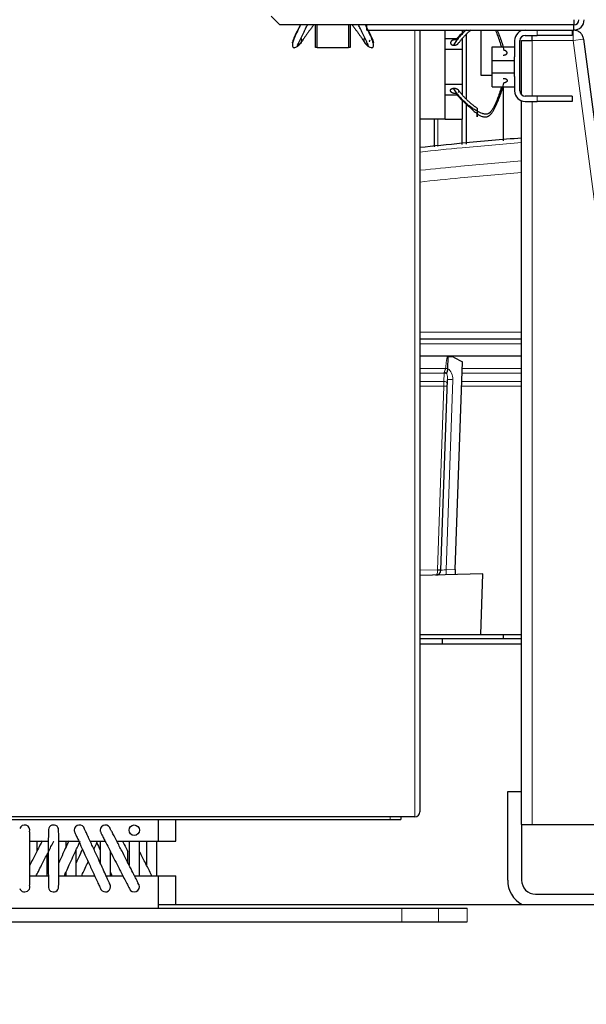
# Model space of a CAD drawing. Header units: inches. Extents: x 0 to 17820, y -10 to 12600.
# Tile 248 of 256: x 7846 to 8172, y 5329 to 5896. Entities that reach past the tile are written whole.
import ezdxf

# ---------------------------------------------------------------- set-up
doc = ezdxf.new("R2010")
doc.units = ezdxf.units.IN
doc.layers.add('1', color=7, linetype='Continuous', true_color=0xffffff)
doc.layers.add('254', color=7, linetype='Continuous', true_color=0xffffff)
doc.styles.add('latin_extended', font='simplex.shx')
doc.dimstyles.get("Standard").update_dxf_attribs({"dimtxt": 0.18, "dimasz": 0.18, "dimexe": 0.18, "dimexo": 0.0625, "dimgap": 0.09, "dimtad": 0, "dimtih": 1, "dimtoh": 1, "dimdec": 4, "dimzin": 0, "dimdsep": 46, "dimtxsty": 'Standard', "dimcen": 0.09, "dimadec": 0, "dimazin": 0, "dimtfac": 1, "dimtdec": 4, "dimtofl": 0, "dimtmove": 0, "dimatfit": 3, "dimfxl": 1, "dimtolj": 1, "dimtzin": 0, "dimarcsym": 0})

# ---------------------------------------------------------------- blocks, each defined once
blk = doc.blocks.new('_U12')
at = {"layer": '254', "color": 3, "linetype": 'Continuous', "lineweight": 13, "transparency": 16777216}
for p, q in [((7856.34, 6237.23), (6963.67, 6237.23)), ((6993.67, 6132.23), (6993.67, 3919.73)), ((8308.34, 3814.73), (6963.67, 3814.73))]:
    blk.add_line(p, q, dxfattribs=at)
at = {"layer": '254', "color": 3, "transparency": 16777216}
for points in [[(7011.17, 6132.23), (6976.17, 6132.23), (6993.67, 6237.23)], [(6976.17, 3919.73), (7011.17, 3919.73), (6993.67, 3814.73)]]:
    blk.add_solid(points, dxfattribs=at)
at = {"layer": 'Defpoints', "color": 0, "transparency": 16777216}
for p in [(7886.34, 6237.23), (6993.67, 3814.73), (8338.34, 3814.73)]:
    blk.add_point(p, dxfattribs=at)
at = {"layer": '254', "color": 2, "lineweight": 13, "transparency": 16777216, "insert": (6836.17, 4840.98), "char_height": 105, "attachment_point": 1, "rotation": 90, "style": 'latin_extended'}
blk.add_mtext('\\A1;2422', dxfattribs=at)

msp = doc.modelspace()

# ---------------------------------------------------------------- linework, layer by layer
at = {"layer": '1', "color": 2, "linetype": 'Continuous', "lineweight": 25}
for p, q in [((7995.837, 5892.735), (7990.837, 5897.735)), ((8164.837, 5892.735), (7995.837, 5892.735)), ((8016.337, 5879.733), (8016.337, 5892.735)), ((8017.378, 5879.533), (8017.378, 5892.735)), ((8035.378, 5892.735), (8035.378, 5879.533)), ((8036.337, 5892.734), (8036.337, 5879.733)), ((8045.837, 5889.733), (8045.837, 5892.735)), ((8164.837, 5895.733), (8164.837, 5892.735)), ((8164.837, 5889.733), (8164.837, 5892.733)), ((8045.837, 5889.733), (8164.837, 5889.733)), ((8076.337, 5889.725), (8076.337, 5440.033)), ((8090.837, 5883.76), (8090.837, 5889.733)), ((8090.837, 5884.933), (8098.753, 5884.933)), ((8100.837, 5887.52), (8100.837, 5889.733)), ((8100.837, 5878.733), (8100.837, 5884.933)), ((8103.059, 5887.375), (8103.059, 5850.029)), ((8111.487, 5889.733), (8111.487, 5863.732)), ((8136.837, 5886.733), (8143.837, 5886.733)), ((8140.837, 5883.733), (8140.837, 5886.733)), ((8163.837, 5886.733), (8143.837, 5886.733)), ((8163.837, 5889.733), (8163.837, 5886.733)), ((8017.378, 5879.733), (8016.337, 5879.733)), ((8035.378, 5879.533), (8017.378, 5879.533)), ((8036.337, 5879.733), (8035.378, 5879.733)), ((8090.837, 5878.733), (8090.837, 5883.76)), ((8117.837, 5872.203), (8117.837, 5880.203)), ((8117.837, 5880.203), (8130.837, 5880.203)), ((8130.837, 5883.733), (8130.837, 5874.289)), ((8133.837, 5854.733), (8133.837, 5883.733)), ((8134.837, 5883.733), (8140.837, 5883.733)), ((8134.837, 5852.494), (8134.837, 5883.733)), ((8170.523, 5884.514), (8229.837, 5432.733)), ((8090.837, 5858.733), (8090.837, 5878.733)), ((8090.837, 5878.733), (8100.837, 5878.733)), ((8100.837, 5858.733), (8100.837, 5878.733)), ((8130.837, 5872.203), (8130.837, 5874.289)), ((8117.837, 5865.203), (8117.837, 5872.203)), ((8117.837, 5872.203), (8130.837, 5872.203)), ((8130.837, 5865.203), (8130.837, 5872.203)), ((8111.487, 5863.732), (8117.835, 5863.732)), ((8117.837, 5857.203), (8117.837, 5865.203)), ((8117.837, 5865.203), (8130.837, 5865.203)), ((8130.837, 5863.118), (8130.837, 5865.203)), ((8130.837, 5863.118), (8130.837, 5854.733)), ((8090.837, 5853.705), (8090.837, 5858.733)), ((8090.837, 5858.733), (8100.837, 5858.733)), ((8100.837, 5852.533), (8100.837, 5858.733)), ((8117.837, 5857.203), (8130.837, 5857.203)), ((8124.187, 5857.203), (8124.187, 5825.986)), ((8090.837, 5838.733), (8090.837, 5853.705)), ((8090.837, 5852.533), (8098.706, 5852.533)), ((8143.837, 5851.733), (8136.837, 5851.733)), ((8163.837, 5851.733), (8143.837, 5851.733)), ((8163.837, 5851.733), (8163.837, 5848.733)), ((8100.837, 5838.533), (8100.837, 5849.886)), ((8103.059, 5847.155), (8103.059, 5824.164)), ((8134.837, 5432.733), (8134.837, 5849.069)), ((8136.837, 5848.733), (8143.837, 5848.733)), ((8163.837, 5848.733), (8143.837, 5848.733)), ((8076.337, 5838.733), (8090.837, 5838.733)), ((8084.556, 5838.73), (8084.556, 5822.565)), ((8090.837, 5838.533), (8090.837, 5838.733)), ((8090.837, 5838.533), (8100.837, 5838.533)), ((8100.488, 5838.531), (8100.488, 5823.94)), ((8076.34, 5712.128), (8134.839, 5712.128)), ((8134.838, 5702.128), (8076.343, 5702.128)), ((8092.482, 5694.967), (8092.717, 5701.697)), ((8095.752, 5701.591), (8092.717, 5701.697)), ((8095.752, 5701.591), (8100.848, 5698.91)), ((8096.675, 5579.41), (8100.848, 5698.91)), ((8092.48, 5694.917), (8092.482, 5694.967)), ((8088.436, 5579.111), (8092.262, 5688.653)), ((8096.675, 5579.41), (8096.573, 5576.507)), ((8112.588, 5576.926), (8076.337, 5575.977)), ((8111.373, 5542.128), (8112.588, 5576.926)), ((8076.336, 5542.128), (8111.373, 5542.128)), ((8076.337, 5539.733), (8089.338, 5539.733)), ((8089.338, 5539.733), (8134.84, 5539.733)), ((8089.338, 5536.732), (8089.338, 5539.733)), ((8111.375, 5542.128), (8134.838, 5542.128)), ((8124.187, 5542.128), (8124.187, 5539.733)), ((8076.337, 5536.733), (8134.837, 5536.733)), ((8126.837, 5400.733), (8126.837, 5451.733)), ((8126.837, 5451.733), (8134.837, 5451.733)), ((8073.537, 5437.233), (7699.137, 5437.233)), ((7835.137, 5435.733), (7926.137, 5435.733)), ((7926.133, 5435.733), (8059.337, 5435.733)), ((7926.137, 5423.233), (7926.137, 5435.733)), ((7936.137, 5423.233), (7936.137, 5435.733)), ((8059.337, 5435.733), (8065.337, 5435.733)), ((8065.337, 5437.233), (8065.337, 5435.733)), ((8134.837, 5432.733), (8134.837, 5400.733)), ((8134.837, 5432.733), (8140.837, 5432.733)), ((8140.837, 5432.733), (8223.786, 5432.733)), ((7852.119, 5423.233), (7862.742, 5423.233)), ((7868.722, 5423.233), (7880.209, 5423.233)), ((7886.793, 5423.233), (7895.369, 5423.233)), ((7902.084, 5423.233), (7926.137, 5423.233)), ((7926.137, 5423.233), (7936.137, 5423.233)), ((7852.134, 5403.233), (7862.756, 5403.233)), ((7868.735, 5403.233), (7889.379, 5403.233)), ((7895.965, 5403.233), (7905.588, 5403.233)), ((7912.304, 5403.233), (7926.137, 5403.233)), ((7926.137, 5403.233), (7936.137, 5403.233)), ((7926.137, 5384.733), (7926.137, 5403.233)), ((7936.137, 5386.733), (7936.137, 5403.233)), ((8142.837, 5392.733), (8210.837, 5392.733)), ((7926.129, 5386.733), (8204.337, 5386.733)), ((7704.337, 5384.733), (8065.911, 5384.733)), ((8065.911, 5384.733), (8087.124, 5384.733)), ((8087.124, 5384.733), (8103.551, 5384.733)), ((7704.337, 5376.733), (8065.911, 5376.733)), ((8065.911, 5376.733), (8087.124, 5376.733)), ((8087.124, 5376.733), (8103.551, 5376.733))]:
    msp.add_line(p, q, dxfattribs=at)
at = {"layer": '1', "color": 110, "linetype": 'Continuous', "lineweight": 13}
for p, q in [((8073.537, 5437.233), (8073.537, 5889.727)), ((8143.837, 5886.733), (8143.837, 5889.733)), ((8164.574, 5883.733), (8164.574, 5889.733)), ((8140.837, 5883.733), (8140.837, 5851.726)), ((8164.574, 5883.733), (8140.837, 5883.733)), ((8170.523, 5884.514), (8164.574, 5883.733)), ((8223.786, 5432.733), (8164.574, 5883.733)), ((8143.837, 5848.733), (8143.837, 5851.733)), ((8140.837, 5848.731), (8140.837, 5432.733)), ((8086.699, 5838.73), (8086.699, 5822.751)), ((8076.342, 5715.918), (8134.841, 5715.918)), ((8134.84, 5709.285), (8076.341, 5709.285)), ((8076.337, 5695.133), (8091.11, 5695.133)), ((8090.389, 5692.396), (8076.337, 5692.396)), ((8090.223, 5687.646), (8090.389, 5692.396)), ((8134.84, 5692.396), (8100.62, 5692.396)), ((8100.716, 5695.133), (8134.84, 5695.133)), ((8076.337, 5687.646), (8090.223, 5687.646)), ((8095.263, 5688.649), (8091.444, 5579.273)), ((8100.454, 5687.646), (8134.841, 5687.646)), ((8090.197, 5684.911), (8076.337, 5684.911)), ((8086.511, 5579.348), (8090.197, 5684.911)), ((8134.842, 5684.911), (8100.359, 5684.911)), ((8076.337, 5579.082), (8086.511, 5579.348)), ((8091.444, 5579.273), (8096.675, 5579.41)), ((8059.337, 5437.233), (8059.337, 5435.733)), ((8065.911, 5376.733), (8065.911, 5384.733)), ((8087.124, 5376.733), (8087.124, 5384.733)), ((8103.551, 5376.733), (8103.551, 5384.733))]:
    msp.add_line(p, q, dxfattribs=at)
at = {"layer": '1', "color": 2, "linetype": 'Continuous', "lineweight": 25}
msp.add_circle((7912.137, 5429.483), 3, dxfattribs=at)
for centre, radius, start, end in [((8164.837, 5895.733), 6, 270, 0), ((8164.837, 5895.733), 3, 270, 0), ((8136.837, 5883.733), 6, 90, 180), ((8136.837, 5883.733), 3, 90, 180), ((8136.837, 5854.733), 6, 180, 270), ((8136.837, 5854.733), 3, 180, 270), ((8085.438, 5579.216), 3, 271.5, 358), ((8073.537, 5440.033), 2.8, 270, 0), ((7849.137, 5429.483), 3, 341.74125, 161.71875), ((7865.737, 5429.483), 3, 17.63437, 201.1275), ((7880.637, 5429.483), 3, 13.39875, 180), ((7895.537, 5429.483), 3, 9.11812, 180), ((7880.637, 5429.483), 3, 180, 193.38188), ((7895.537, 5429.483), 3, 180, 189.11813), ((7849.137, 5396.983), 3, 198.28125, 18.765), ((7865.737, 5396.983), 3, 158.8725, 342.36563), ((7895.537, 5396.983), 3, 0, 35.89875), ((7912.137, 5396.983), 3, 225.02813, 45.0225), ((8142.837, 5400.733), 16, 180, 241.04109), ((8142.837, 5400.733), 8, 180, 270), ((7895.537, 5396.983), 3, 215.865, 0)]:
    msp.add_arc(centre, radius, start, end, dxfattribs=at)
at = {"layer": '1', "color": 110, "linetype": 'Continuous', "lineweight": 13}
for centre, major_axis, ratio, start_param, end_param in [((8090.492, 5695.273), (0.21, 4), 0.017402, 3.9104493, 4.0569496), ((8090.341, 5690.957), (1.999, -0.07), 0.719748, 0.7957294, 1.5716725), ((8090.364, 5691.612), (1.999, -0.07), 0.6108356, 0.7931781, 1.5644616), ((8091.04, 5695.064), (-1.989, 0.207), 0.0383473, 3.905781, 4.6813136), ((8090.266, 5688.824), (0.235, 6.724), 0.7431451, 4.712389, 5.8716685), ((8090.125, 5684.769), (0.07, 4), 0.0174444, 4.7482984, 5.5155451), ((8090.175, 5686.207), (1.999, -0.07), 0.719748, 0, 1.5716725), ((8090.263, 5688.723), (0.159, 4.566), 0.4377405, 4.712389, 5.5081184), ((8095.26, 5688.548), (2.998, -0.105), 0.0336829, 1.5707963, 3.1415927), ((8090.127, 5684.84), (1.999, -0.07), 0.0368135, 0, 1.5371762), ((8085.438, 5579.216), (-0.079, 2.999), 0.3572125, 3.1415927, 4.6513025), ((8086.44, 5579.242), (-0.017, 3.001), 0.0238693, 4.6517894, 4.7475548), ((8086.441, 5579.277), (1.999, -0.07), 0.0368135, 0, 1.5371762), ((8086.438, 5579.181), (-1.999, 0.07), 0.0587977, 1.6102188, 3.1415927), ((8091.447, 5579.374), (3.011, 0.262), 0.0331858, 3.1375287, 4.708325), ((8091.447, 5579.374), (-0.079, 2.999), 0.0020575, 1.6044228, 3.1415927)]:
    msp.add_ellipse(centre, major_axis=major_axis, ratio=ratio, start_param=start_param, end_param=end_param, dxfattribs=at)
at = {"layer": '1', "color": 2, "linetype": 'Continuous', "lineweight": 25}
for points, degree, knots in [([(8007.53, 5892.647), (8007.266, 5892.116), (8006.724, 5891.027), (8005.911, 5889.389), (8005.098, 5887.733), (8004.318, 5886.099), (8003.744, 5884.767), (8003.446, 5883.885), (8003.313, 5883.409), (8003.231, 5883.078), (8003.163, 5882.792), (8003.083, 5882.514), (8003.016, 5882.34), (8003.005, 5882.413), (8003.104, 5882.617), (8003.256, 5882.838), (8003.36, 5882.979)], 3, [0, 0, 0, 0, 0.1108584, 0.2274901, 0.3441218, 0.4607534, 0.5773851, 0.635701, 0.6648589, 0.6940168, 0.7231747, 0.7523326, 0.8106485, 0.8689643, 0.9272801, 1, 1, 1, 1]), ([(8007.685, 5892.725), (8007.56, 5892.468), (8006.21, 5889.706), (8004.439, 5886.15), (8003.242, 5882.626), (8003.078, 5881.27), (8003.094, 5880.397), (8003.377, 5879.849), (8003.88, 5879.628), (8004.641, 5879.62), (8005.948, 5880.225), (8006.912, 5881.123), (8007.432, 5881.754)], 3, [0, 0, 0, 0, 0.037703, 0.4052812, 0.5250321, 0.57704, 0.6367839, 0.7051963, 0.7442719, 0.7872291, 0.8856479, 1, 1, 1, 1]), ([(8008.062, 5882.593), (8007.832, 5882.239), (8007.361, 5881.582), (8006.779, 5881.002), (8006.356, 5880.769), (8006.076, 5880.732), (8006.004, 5880.916), (8006.056, 5881.171), (8006.162, 5881.41), (8006.304, 5881.682), (8006.519, 5882.08), (8006.916, 5882.847), (8007.517, 5884.082), (8008.262, 5885.641), (8009.03, 5887.232), (8009.81, 5888.838), (8010.695, 5890.65), (8011.331, 5891.93), (8011.703, 5892.669)], 3, [0, 0, 0, 0, 0.088065, 0.17613, 0.2201625, 0.264195, 0.3082275, 0.3302437, 0.35226, 0.3742762, 0.3962925, 0.440325, 0.52839, 0.6164549, 0.7045199, 0.7925849, 0.8806499, 1, 1, 1, 1]), ([(8015.385, 5892.706), (8014.997, 5892.223), (8014.222, 5891.245), (8013.108, 5889.797), (8012.037, 5888.354), (8011.015, 5886.906), (8010.022, 5885.445), (8009.044, 5883.981), (8008.395, 5883.036), (8008.062, 5882.593)], 3, [0, 0, 0, 0, 0.1383334, 0.2819445, 0.4255556, 0.5691667, 0.7127778, 0.8563889, 1, 1, 1, 1]), ([(8037.371, 5892.706), (8037.759, 5892.223), (8038.533, 5891.245), (8039.647, 5889.797), (8040.718, 5888.354), (8041.741, 5886.906), (8042.733, 5885.445), (8043.712, 5883.981), (8044.361, 5883.036), (8044.694, 5882.593)], 3, [0, 0, 0, 0, 0.1383334, 0.2819445, 0.4255556, 0.5691667, 0.7127778, 0.8563889, 1, 1, 1, 1]), ([(8046.64, 5881.303), (8046.624, 5881.339), (8046.568, 5881.46), (8046.451, 5881.682), (8046.237, 5882.08), (8045.84, 5882.847), (8045.238, 5884.082), (8044.493, 5885.641), (8043.725, 5887.232), (8042.945, 5888.838), (8042.061, 5890.65), (8041.424, 5891.93), (8041.052, 5892.669)], 3, [0, 0, 0, 0, 0.0151967, 0.0486695, 0.0821423, 0.1490879, 0.2829791, 0.4168703, 0.5507615, 0.6846527, 0.8185439, 1, 1, 1, 1]), ([(8045.323, 5881.754), (8045.843, 5881.123), (8046.808, 5880.225), (8048.114, 5879.62), (8048.875, 5879.628), (8049.379, 5879.849), (8049.661, 5880.397), (8049.677, 5881.27), (8049.514, 5882.626), (8048.317, 5886.15), (8046.545, 5889.706), (8045.196, 5892.467), (8045.07, 5892.724)], 3, [0, 0, 0, 0, 0.1143574, 0.2127808, 0.2557401, 0.2948174, 0.363233, 0.4229797, 0.4749901, 0.5947465, 0.9623419, 1, 1, 1, 1]), ([(8008.062, 5882.593), (8008.11, 5882.683), (8008.222, 5882.911), (8008.352, 5883.255), (8008.433, 5883.616), (8008.454, 5883.985), (8008.427, 5884.289), (8008.375, 5884.582), (8008.322, 5884.762), (8008.247, 5884.933), (8008.147, 5885.091), (8008.056, 5885.204)], 5, [0, 0, 0, 0, 0, 0, 0.1848578, 0.4599452, 0.6635975, 0.6635975, 0.6635975, 0.7361114, 1, 1, 1, 1, 1, 1]), ([(8044.694, 5882.593), (8044.645, 5882.683), (8044.565, 5882.848), (8044.495, 5883.018), (8044.438, 5883.192), (8044.377, 5883.439), (8044.33, 5883.699), (8044.311, 5883.882), (8044.309, 5884.066), (8044.328, 5884.289), (8044.38, 5884.58), (8044.432, 5884.757), (8044.506, 5884.926), (8044.605, 5885.086), (8044.696, 5885.2), (8044.699, 5885.203), (8044.701, 5885.206), (8044.704, 5885.209)], 5, [0, 0, 0, 0, 0, 0, 0.1844371, 0.3310436, 0.3310436, 0.3310436, 0.4588984, 0.6620872, 0.6620872, 0.6620872, 0.7344361, 0.9931308, 0.9931308, 0.9931308, 1, 1, 1, 1, 1, 1]), ([(8046.679, 5889.72), (8046.733, 5889.61), (8047.062, 5888.947), (8047.658, 5887.733), (8048.437, 5886.099), (8049.011, 5884.767), (8049.309, 5883.885), (8049.442, 5883.409), (8049.525, 5883.078), (8049.592, 5882.792), (8049.673, 5882.514), (8049.74, 5882.34), (8049.751, 5882.413), (8049.651, 5882.617), (8049.5, 5882.838), (8049.395, 5882.979)], 3, [0, 0, 0, 0, 0.0290615, 0.1756514, 0.3222414, 0.4688313, 0.5421263, 0.5787738, 0.6154213, 0.6520688, 0.6887162, 0.7620112, 0.8353062, 0.9086012, 1, 1, 1, 1]), ([(8103.112, 5889.872), (8102.631, 5889.456), (8101.565, 5888.489), (8099.984, 5886.881), (8097.902, 5884.446), (8096.509, 5882.47), (8095.657, 5881.089)], 3, [0, 0, 0, 0, 0.165776, 0.374332, 0.582888, 1, 1, 1, 1]), ([(8097.014, 5884.131), (8097.9, 5885.146), (8099.301, 5886.654), (8101.09, 5888.403), (8101.89, 5889.164), (8102.185, 5889.441)], 3, [0, 0, 0, 0, 0.5592059, 0.8388089, 1, 1, 1, 1]), ([(8123.254, 5880.286), (8123.076, 5880.959), (8122.558, 5882.768), (8121.747, 5885.12), (8120.891, 5887.352), (8120.333, 5888.706), (8119.988, 5889.503), (8119.88, 5889.745)], 3, [0, 0, 0, 0, 0.2098238, 0.565759, 0.7437266, 0.9216943, 1, 1, 1, 1]), ([(8120.716, 5889.765), (8120.745, 5889.699), (8121.011, 5889.095), (8121.732, 5887.409), (8122.806, 5884.686), (8123.884, 5881.377), (8124.452, 5879.152), (8124.697, 5878.041)], 3, [0, 0, 0, 0, 0.0173025, 0.1576879, 0.4384586, 0.7192293, 1, 1, 1, 1]), ([(8170.523, 5884.514), (8170.477, 5884.86), (8170.401, 5885.202), (8170.192, 5885.868), (8170.058, 5886.192), (8169.735, 5886.811), (8169.547, 5887.107), (8169.122, 5887.661), (8168.886, 5887.919), (8168.371, 5888.391), (8168.093, 5888.605), (8167.504, 5888.98), (8167.194, 5889.142), (8166.549, 5889.409), (8166.214, 5889.515), (8165.533, 5889.666), (8165.185, 5889.712), (8164.836, 5889.727)], 3, [0, 0, 0, 0, 0.125, 0.125, 0.25, 0.25, 0.375, 0.375, 0.5, 0.5, 0.625, 0.625, 0.75, 0.75, 0.875, 0.875, 1, 1, 1, 1]), ([(8006.03, 5880.982), (8006.166, 5881.009), (8006.329, 5881.054), (8006.487, 5881.114), (8006.64, 5881.185), (8006.933, 5881.349), (8007.262, 5881.573), (8007.534, 5881.823), (8007.771, 5882.107), (8007.968, 5882.417), (8008.062, 5882.593)], 5, [0, 0, 0, 0, 0, 0, 0.2580938, 0.3152444, 0.3152444, 0.3152444, 0.6272599, 1, 1, 1, 1, 1, 1]), ([(8046.725, 5880.982), (8046.59, 5881.009), (8046.427, 5881.054), (8046.268, 5881.114), (8046.115, 5881.185), (8045.822, 5881.349), (8045.493, 5881.573), (8045.221, 5881.823), (8044.984, 5882.107), (8044.788, 5882.417), (8044.694, 5882.593)], 5, [0, 0, 0, 0, 0, 0, 0.2580938, 0.3152444, 0.3152444, 0.3152444, 0.6272599, 1, 1, 1, 1, 1, 1]), ([(8047.239, 5883.509), (8047.257, 5883.487), (8047.379, 5883.346), (8047.491, 5883.279), (8047.62, 5883.461), (8047.686, 5883.873), (8047.715, 5884.13)], 3, [0, 0, 0, 0, 0.0370006, 0.2628933, 0.4797994, 1, 1, 1, 1]), ([(8097.014, 5884.131), (8096.827, 5884.153), (8096.478, 5884.168), (8096.128, 5884.14), (8095.788, 5884.072), (8095.441, 5883.96), (8095.147, 5883.844), (8095, 5883.774), (8094.861, 5883.696), (8094.73, 5883.61), (8094.527, 5883.457), (8094.413, 5883.358), (8094.311, 5883.253), (8094.224, 5883.14), (8094.106, 5882.943), (8094.04, 5882.798), (8094.001, 5882.669), (8093.981, 5882.538), (8093.981, 5882.342), (8094.004, 5882.168), (8094.041, 5882.041), (8094.099, 5881.919), (8094.203, 5881.767), (8094.362, 5881.59), (8094.598, 5881.401), (8094.896, 5881.254), (8095.228, 5881.153), (8095.514, 5881.104), (8095.657, 5881.089)], 5, [0, 0, 0, 0, 0, 0, 0.1360851, 0.25, 0.25, 0.25, 0.2708653, 0.3748173, 0.375, 0.375, 0.375, 0.4789488, 0.5, 0.5, 0.5, 0.5828898, 0.625, 0.625, 0.625, 0.6871801, 0.75, 0.75, 0.75, 0.7916704, 0.8957455, 1, 1, 1, 1, 1, 1]), ([(8095.657, 5881.089), (8095.85, 5881.068), (8096.197, 5881.057), (8096.546, 5881.087), (8096.886, 5881.157), (8097.277, 5881.286), (8097.562, 5881.406), (8097.707, 5881.478), (8097.844, 5881.559), (8098.007, 5881.672), (8098.179, 5881.807), (8098.277, 5881.897), (8098.365, 5881.992), (8098.443, 5882.092), (8098.49, 5882.162)], 5, [0, 0, 0, 0, 0, 0, 0.2888057, 0.5141884, 0.5141884, 0.5141884, 0.6297551, 0.7712826, 0.7712826, 0.7712826, 0.843656, 1, 1, 1, 1, 1, 1]), ([(8124.278, 5875.421), (8124.41, 5875.409), (8124.678, 5875.4), (8125.001, 5875.424), (8125.311, 5875.488), (8125.591, 5875.59), (8125.805, 5875.692), (8126.003, 5875.807), (8126.21, 5875.967), (8126.367, 5876.152), (8126.465, 5876.352), (8126.507, 5876.523), (8126.526, 5876.694), (8126.517, 5876.885), (8126.45, 5877.09), (8126.326, 5877.284), (8126.168, 5877.445), (8125.981, 5877.601), (8125.74, 5877.764), (8125.475, 5877.886), (8125.181, 5877.976), (8124.869, 5878.026), (8124.697, 5878.041)], 5, [0, 0, 0, 0, 0, 0, 0.1042545, 0.2083296, 0.25, 0.25, 0.25, 0.3128199, 0.4171102, 0.5, 0.5, 0.5, 0.5210512, 0.6251827, 0.7291347, 0.75, 0.75, 0.75, 0.8639149, 1, 1, 1, 1, 1, 1]), ([(8109.337, 5841.593), (8109.828, 5841.239), (8110.842, 5840.582), (8112.234, 5840.002), (8113.403, 5839.769), (8114.317, 5839.732), (8115.105, 5839.916), (8115.695, 5840.171), (8116.1, 5840.41), (8116.469, 5840.682), (8116.922, 5841.08), (8117.635, 5841.847), (8118.469, 5843.082), (8119.318, 5844.641), (8120.083, 5846.232), (8120.809, 5847.838), (8121.732, 5849.998), (8122.806, 5852.72), (8123.884, 5856.03), (8124.452, 5858.255), (8124.697, 5859.365)], 3, [0, 0, 0, 0, 0.0625, 0.125, 0.15625, 0.1875, 0.21875, 0.234375, 0.25, 0.265625, 0.28125, 0.3125, 0.375, 0.4375, 0.5, 0.5625, 0.625, 0.75, 0.875, 1, 1, 1, 1]), ([(8123.254, 5857.121), (8123.076, 5856.448), (8122.558, 5854.639), (8121.747, 5852.287), (8120.891, 5850.055), (8120.205, 5848.389), (8119.473, 5846.733), (8118.65, 5845.099), (8117.838, 5843.767), (8117.145, 5842.885), (8116.703, 5842.409), (8116.341, 5842.078), (8115.94, 5841.792), (8115.346, 5841.514), (8114.54, 5841.34), (8113.584, 5841.413), (8112.885, 5841.556), (8112.503, 5841.66), (8112.424, 5841.683)], 3, [0, 0, 0, 0, 0.1042302, 0.2810414, 0.369447, 0.4578526, 0.5462582, 0.6346638, 0.7230694, 0.7672722, 0.7893736, 0.811475, 0.8335764, 0.8556778, 0.8998807, 0.9440835, 0.9882863, 1, 1, 1, 1]), ([(8097.014, 5853.275), (8096.801, 5853.25), (8096.473, 5853.254), (8096.256, 5853.269), (8096.042, 5853.297), (8095.831, 5853.337), (8095.624, 5853.389), (8095.424, 5853.452), (8095.23, 5853.527), (8095.045, 5853.612), (8094.869, 5853.708), (8094.705, 5853.813), (8094.551, 5853.928), (8094.412, 5854.053), (8094.289, 5854.186), (8094.184, 5854.328), (8094.099, 5854.477), (8094.036, 5854.634), (8093.996, 5854.796), (8093.979, 5854.959), (8093.988, 5855.123), (8094.014, 5855.249), (8094.039, 5855.328), (8094.068, 5855.406), (8094.106, 5855.481), (8094.148, 5855.555), (8094.198, 5855.626), (8094.276, 5855.722), (8094.411, 5855.847), (8094.567, 5855.959), (8094.74, 5856.057), (8094.928, 5856.142), (8095.128, 5856.212), (8095.336, 5856.267), (8095.496, 5856.296), (8095.603, 5856.312), (8095.657, 5856.318)], 2, [0, 0, 0, 0.0625, 0.09375, 0.125, 0.15625, 0.1875, 0.21875, 0.25, 0.28125, 0.3125, 0.34375, 0.375, 0.40625, 0.4375, 0.46875, 0.5, 0.53125, 0.5625, 0.59375, 0.625, 0.65625, 0.6741071, 0.6875, 0.7053571, 0.71875, 0.7366071, 0.75, 0.78125, 0.8125, 0.84375, 0.875, 0.90625, 0.9375, 0.96875, 0.984375, 1, 1, 1]), ([(8095.657, 5856.318), (8095.869, 5856.34), (8096.197, 5856.334), (8096.413, 5856.318), (8096.627, 5856.289), (8096.838, 5856.248), (8097.044, 5856.195), (8097.244, 5856.131), (8097.437, 5856.056), (8097.622, 5855.97), (8097.797, 5855.874), (8097.962, 5855.769), (8098.115, 5855.653), (8098.255, 5855.529), (8098.379, 5855.396), (8098.487, 5855.255), (8098.576, 5855.107), (8098.644, 5854.951), (8098.678, 5854.827), (8098.693, 5854.746), (8098.702, 5854.664), (8098.704, 5854.583), (8098.699, 5854.501), (8098.688, 5854.42), (8098.67, 5854.34), (8098.645, 5854.261), (8098.614, 5854.183), (8098.576, 5854.107), (8098.532, 5854.033), (8098.481, 5853.963), (8098.456, 5853.933)], 2, [0, 0, 0, 0.0833351, 0.1250026, 0.1666701, 0.2083377, 0.2500052, 0.2916727, 0.3333403, 0.3750078, 0.4166753, 0.4583429, 0.5000104, 0.541678, 0.5833455, 0.625013, 0.6666806, 0.7083481, 0.7500156, 0.7738256, 0.7916832, 0.8154932, 0.8333507, 0.8571607, 0.8750182, 0.8988282, 0.9166858, 0.9404958, 0.9583533, 0.9821633, 1, 1, 1]), ([(8109.337, 5843.111), (8108.608, 5843.487), (8107.254, 5844.324), (8105.337, 5845.707), (8103.473, 5847.195), (8101.681, 5848.799), (8099.984, 5850.526), (8097.902, 5852.961), (8096.509, 5854.937), (8095.657, 5856.318)], 3, [0, 0, 0, 0, 0.125, 0.25, 0.375, 0.5, 0.625, 0.75, 1, 1, 1, 1]), ([(8097.014, 5853.275), (8097.9, 5852.26), (8099.301, 5850.752), (8101.302, 5848.797), (8102.831, 5847.354), (8104.395, 5845.906), (8105.996, 5844.445), (8107.635, 5842.981), (8108.765, 5842.036), (8109.337, 5841.593)], 3, [0, 0, 0, 0, 0.25, 0.375, 0.5, 0.625, 0.75, 0.875, 1, 1, 1, 1]), ([(8109.337, 5844.762), (8109.337, 5844.762), (8109.337, 5844.758), (8109.337, 5844.723), (8109.337, 5844.65), (8109.337, 5844.547), (8109.337, 5844.361), (8109.337, 5844.113), (8109.337, 5843.87), (8109.337, 5843.594), (8109.337, 5843.289), (8109.337, 5843.111)], 5, [0, 0, 0, 0, 0, 0, 0.0484454, 0.2897029, 0.4200499, 0.4200499, 0.4200499, 0.6742577, 1, 1, 1, 1, 1, 1]), ([(8109.337, 5843.111), (8109.337, 5842.978), (8109.337, 5842.704), (8109.337, 5842.357), (8109.337, 5841.992), (8109.337, 5841.623), (8109.337, 5841.32), (8109.337, 5841.022), (8109.337, 5840.681), (8109.337, 5840.383), (8109.337, 5840.171), (8109.337, 5840.052), (8109.337, 5839.965), (8109.337, 5839.912), (8109.337, 5839.938), (8109.337, 5840.038), (8109.337, 5840.178), (8109.337, 5840.349), (8109.337, 5840.573), (8109.337, 5840.823), (8109.337, 5841.107), (8109.337, 5841.417), (8109.337, 5841.593)], 5, [0, 0, 0, 0, 0, 0, 0.1042545, 0.2083296, 0.25, 0.25, 0.25, 0.3128199, 0.4171102, 0.5, 0.5, 0.5, 0.5210512, 0.6251827, 0.7291347, 0.75, 0.75, 0.75, 0.8639149, 1, 1, 1, 1, 1, 1]), ([(8112.424, 5841.683), (8111.903, 5841.834), (8110.819, 5842.254), (8109.843, 5842.802), (8109.337, 5843.111)], 3, [0, 0, 0, 0, 0.4645248, 1, 1, 1, 1]), ([(8076.287, 5822.355), (8084.399, 5823.211), (8103.881, 5825.167), (8123.382, 5826.895), (8134.765, 5827.825)], 3, [0, 0, 0, 0, 0.4166014, 1, 1, 1, 1]), ([(8091.775, 5691.936), (8091.776, 5691.975), (8091.777, 5692.015), (8091.779, 5692.096), (8091.781, 5692.137), (8091.786, 5692.261), (8091.791, 5692.346), (8091.796, 5692.433)], 3, [0, 0, 0, 0, 0.25, 0.25, 0.5, 0.5, 1, 1, 1, 1]), ([(8091.796, 5692.433), (8091.798, 5692.456), (8091.802, 5692.479), (8091.812, 5692.522), (8091.819, 5692.544), (8091.833, 5692.586), (8091.841, 5692.606), (8091.857, 5692.648), (8091.866, 5692.669), (8091.893, 5692.732), (8091.912, 5692.774), (8091.951, 5692.861), (8091.97, 5692.905), (8092.01, 5692.995), (8092.03, 5693.041), (8092.06, 5693.112), (8092.07, 5693.136), (8092.09, 5693.185), (8092.099, 5693.21), (8092.148, 5693.333), (8092.186, 5693.436), (8092.256, 5693.646), (8092.289, 5693.755), (8092.326, 5693.895), (8092.334, 5693.923), (8092.348, 5693.98), (8092.355, 5694.008), (8092.374, 5694.094), (8092.387, 5694.151), (8092.421, 5694.325), (8092.458, 5694.558), (8092.476, 5694.796), (8092.48, 5694.917)], 3, [0, 0, 0, 0, 0.03125, 0.03125, 0.0625, 0.0625, 0.09375, 0.09375, 0.125, 0.125, 0.1875, 0.1875, 0.25, 0.25, 0.3125, 0.3125, 0.34375, 0.34375, 0.375, 0.375, 0.5, 0.5, 0.625, 0.625, 0.65625, 0.65625, 0.6875, 0.6875, 0.75, 0.75, 0.875, 1, 1, 1, 1]), ([(7851.986, 5397.922), (7852.014, 5397.813), (7852.059, 5397.917), (7852.101, 5398.873), (7852.124, 5400.518), (7852.137, 5403.093), (7852.138, 5406.507), (7852.137, 5410.854), (7852.138, 5415.772), (7852.132, 5420.492), (7852.115, 5424.267), (7852.09, 5426.791), (7852.049, 5428.389), (7852.01, 5428.644), (7851.986, 5428.543)], 3, [0, 0, 0, 0, 0.0806319, 0.1539621, 0.2207825, 0.280668, 0.3789854, 0.4514541, 0.5429843, 0.6657432, 0.7386048, 0.8185615, 0.9054039, 1, 1, 1, 1]), ([(7862.878, 5428.574), (7862.853, 5428.677), (7862.811, 5428.552), (7862.771, 5427.521), (7862.75, 5425.81), (7862.738, 5423.198), (7862.737, 5419.788), (7862.738, 5415.459), (7862.737, 5410.544), (7862.742, 5405.794), (7862.758, 5402.019), (7862.782, 5399.541), (7862.82, 5398.025), (7862.856, 5397.786), (7862.878, 5397.891)], 3, [0, 0, 0, 0, 0.0803566, 0.1535299, 0.2203105, 0.2802289, 0.3785924, 0.4510616, 0.5424348, 0.6650693, 0.737905, 0.8178554, 0.9049615, 1, 1, 1, 1]), ([(7868.596, 5396.074), (7868.622, 5396.138), (7868.664, 5396.575), (7868.704, 5398.016), (7868.725, 5400.054), (7868.737, 5402.946), (7868.738, 5406.522), (7868.737, 5410.874), (7868.738, 5415.805), (7868.732, 5420.687), (7868.716, 5424.786), (7868.693, 5427.715), (7868.655, 5429.787), (7868.618, 5430.344), (7868.596, 5430.391)], 3, [0, 0, 0, 0, 0.0834248, 0.1589804, 0.2262477, 0.2853597, 0.3804885, 0.449725, 0.5375002, 0.657206, 0.729798, 0.8110159, 0.9012567, 1, 1, 1, 1]), ([(7877.719, 5428.789), (7877.722, 5428.759), (7877.881, 5428.376), (7878.509, 5426.969), (7879.423, 5424.953), (7880.729, 5422.089), (7882.352, 5418.544), (7884.345, 5414.197), (7886.61, 5409.259), (7888.854, 5404.373), (7890.711, 5400.342), (7892, 5397.553), (7892.872, 5395.685), (7893.097, 5395.226), (7893.107, 5395.224)], 3, [0, 0, 0, 0, 0.0826429, 0.1575849, 0.2247117, 0.2840239, 0.3799502, 0.449978, 0.5385347, 0.6589313, 0.7316583, 0.8126311, 0.9022344, 1, 1, 1, 1]), ([(7897.968, 5398.741), (7898.006, 5398.68), (7897.934, 5398.873), (7897.456, 5399.955), (7896.668, 5401.694), (7895.462, 5404.34), (7893.886, 5407.782), (7891.9, 5412.116), (7889.65, 5417.021), (7887.472, 5421.763), (7885.703, 5425.602), (7884.495, 5428.213), (7883.697, 5429.919), (7883.534, 5430.243), (7883.556, 5430.176)], 3, [0, 0, 0, 0, 0.0813393, 0.1551783, 0.2220624, 0.2817186, 0.3792244, 0.4509199, 0.5415561, 0.663577, 0.7363642, 0.8166225, 0.9043068, 1, 1, 1, 1]), ([(7892.575, 5429.007), (7892.582, 5428.936), (7892.768, 5428.477), (7893.491, 5426.971), (7894.533, 5424.882), (7896.008, 5421.968), (7897.826, 5418.406), (7900.041, 5414.071), (7902.555, 5409.145), (7905.064, 5404.247), (7907.163, 5400.174), (7908.645, 5397.326), (7909.679, 5395.388), (7909.979, 5394.885), (7910.016, 5394.861)], 3, [0, 0, 0, 0, 0.0833092, 0.1586855, 0.2258864, 0.2850405, 0.3803608, 0.4497873, 0.537656, 0.6574796, 0.7301397, 0.8113149, 0.9014914, 1, 1, 1, 1]), ([(7914.259, 5399.104), (7914.333, 5399.018), (7914.308, 5399.162), (7913.84, 5400.168), (7913.007, 5401.847), (7911.693, 5404.448), (7909.944, 5407.872), (7907.723, 5412.22), (7905.212, 5417.139), (7902.79, 5421.867), (7900.837, 5425.655), (7899.513, 5428.193), (7898.647, 5429.803), (7898.473, 5430.06), (7898.5, 5429.958)], 3, [0, 0, 0, 0, 0.0807918, 0.1542536, 0.2210959, 0.2809284, 0.3790448, 0.4513163, 0.5426157, 0.6651865, 0.738034, 0.8180748, 0.9051386, 1, 1, 1, 1]), ([(7859.229, 5423.335), (7858.822, 5422.538), (7857.821, 5420.579), (7855.976, 5416.966), (7853.972, 5413.044), (7852.633, 5410.421), (7852.093, 5409.364)], 3, [0, 0, 0, 0, 0.1915738, 0.4468586, 0.7698642, 1, 1, 1, 1]), ([(7855.649, 5403.135), (7856.082, 5403.983), (7857.108, 5405.992), (7858.978, 5409.654), (7861.491, 5414.573), (7863.956, 5419.401), (7865.403, 5422.233), (7865.899, 5423.204), (7865.923, 5423.251)], 3, [0, 0, 0, 0, 0.1374118, 0.3081842, 0.5239, 0.815749, 0.9909523, 1, 1, 1, 1]), ([(7856.14, 5423.275), (7856.138, 5422.043), (7856.137, 5420.065), (7856.138, 5417.974), (7856.138, 5417.302)], 3, [0, 0, 0, 0, 0.6827927, 1, 1, 1, 1]), ([(7874.517, 5423.331), (7874.134, 5422.497), (7873.217, 5420.496), (7871.544, 5416.847), (7869.975, 5413.425), (7868.99, 5411.276), (7868.714, 5410.673)], 3, [0, 0, 0, 0, 0.2207313, 0.5022868, 0.858781, 1, 1, 1, 1]), ([(7871.856, 5403.131), (7872.259, 5404.009), (7873.195, 5406.051), (7874.897, 5409.763), (7877.153, 5414.683), (7879.353, 5419.485), (7880.628, 5422.269), (7881.059, 5423.212), (7881.075, 5423.247)], 3, [0, 0, 0, 0, 0.1438078, 0.3142767, 0.529458, 0.819729, 0.9933143, 1, 1, 1, 1]), ([(7888.976, 5418.662), (7889.201, 5419.153), (7889.94, 5420.767), (7890.628, 5422.269), (7891.059, 5423.212), (7891.075, 5423.247)], 3, [0, 0, 0, 0, 0.2896883, 0.9736565, 1, 1, 1, 1]), ([(7892.538, 5423.291), (7892.537, 5422.135), (7892.537, 5419.749), (7892.538, 5415.608), (7892.537, 5412.613), (7892.537, 5410.889), (7892.537, 5410.709)], 3, [0, 0, 0, 0, 0.3297566, 0.6075632, 0.958721, 1, 1, 1, 1]), ([(7905.345, 5423.279), (7905.492, 5422.989), (7906.312, 5421.372), (7907.406, 5419.229), (7908.374, 5417.333), (7908.527, 5417.034)], 3, [0, 0, 0, 0, 0.1610337, 0.8685015, 1, 1, 1, 1]), ([(7909.137, 5423.29), (7909.137, 5422.124), (7909.137, 5419.727), (7909.137, 5415.601), (7909.137, 5412.165), (7909.137, 5410.008), (7909.137, 5409.397)], 3, [0, 0, 0, 0, 0.2982415, 0.5511568, 0.8711571, 1, 1, 1, 1]), ([(7915.137, 5403.191), (7915.137, 5404.403), (7915.137, 5406.846), (7915.137, 5411.018), (7915.137, 5415.938), (7915.137, 5420.268), (7915.137, 5422.695), (7915.137, 5423.301)], 3, [0, 0, 0, 0, 0.2117802, 0.3836754, 0.6008152, 0.8946268, 1, 1, 1, 1]), ([(7919.137, 5423.29), (7919.137, 5422.124), (7919.137, 5419.727), (7919.137, 5415.601), (7919.137, 5412.165), (7919.137, 5410.008), (7919.137, 5409.397)], 3, [0, 0, 0, 0, 0.2982415, 0.5511568, 0.8711571, 1, 1, 1, 1]), ([(7925.137, 5403.191), (7925.137, 5404.403), (7925.137, 5406.846), (7925.137, 5411.018), (7925.137, 5415.938), (7925.137, 5420.268), (7925.137, 5422.695), (7925.137, 5423.301)], 3, [0, 0, 0, 0, 0.2117802, 0.3836754, 0.6008152, 0.8946268, 1, 1, 1, 1]), ([(7862.135, 5403.175), (7862.137, 5404.32), (7862.138, 5406.697), (7862.137, 5410.854), (7862.138, 5413.887), (7862.137, 5415.641), (7862.137, 5415.857)], 3, [0, 0, 0, 0, 0.3292881, 0.604116, 0.9512322, 1, 1, 1, 1]), ([(7882.347, 5418.597), (7882.127, 5418.118), (7881.205, 5416.106), (7879.975, 5413.425), (7878.99, 5411.276), (7878.714, 5410.673)], 3, [0, 0, 0, 0, 0.1848224, 0.768705, 1, 1, 1, 1]), ([(7878.735, 5403.176), (7878.737, 5404.361), (7878.738, 5406.774), (7878.737, 5410.874), (7878.738, 5414.688), (7878.736, 5417.229), (7878.735, 5418.207)], 3, [0, 0, 0, 0, 0.2734068, 0.5084552, 0.8064403, 1, 1, 1, 1]), ([(7898.537, 5403.19), (7898.537, 5404.414), (7898.537, 5406.868), (7898.537, 5411.026), (7898.538, 5414.393), (7898.537, 5416.501), (7898.537, 5417.059)], 3, [0, 0, 0, 0, 0.3099392, 0.5630787, 0.8832003, 1, 1, 1, 1]), ([(7908.537, 5410.624), (7908.537, 5410.66), (7908.537, 5412.225), (7908.538, 5414.393), (7908.537, 5416.501), (7908.537, 5417.059)], 3, [0, 0, 0, 0, 0.0165799, 0.7371078, 1, 1, 1, 1]), ([(7922.336, 5403.175), (7922.19, 5403.463), (7921.425, 5404.973), (7919.944, 5407.872), (7917.723, 5412.22), (7916.161, 5415.28), (7915.25, 5417.06), (7915.127, 5417.302)], 3, [0, 0, 0, 0, 0.0816183, 0.4079759, 0.6483677, 0.9520506, 1, 1, 1, 1]), ([(7881.856, 5403.131), (7882.259, 5404.009), (7883.195, 5406.051), (7884.489, 5408.874), (7885.343, 5410.735), (7885.635, 5411.373)], 3, [0, 0, 0, 0, 0.3571175, 0.7804426, 1, 1, 1, 1]), ([(7898.571, 5404.99), (7898.766, 5404.567), (7899.043, 5403.964), (7899.312, 5403.38), (7899.394, 5403.201)], 3, [0, 0, 0, 0, 0.6898049, 1, 1, 1, 1])]:
    msp.add_open_spline(points, degree=degree, knots=knots, dxfattribs=at)
for points, degree in [([(8098.443, 5882.096), (8101.638, 5886.406), (8105.692, 5889.847)], 2), ([(8124.278, 5861.986), (8124.676, 5862.022), (8125.472, 5861.884), (8126.091, 5861.564), (8126.476, 5861.092), (8126.548, 5860.578), (8126.306, 5860.071), (8125.802, 5859.664), (8125.091, 5859.399), (8124.697, 5859.365)], 2), ([(8109.337, 5844.762), (8103.012, 5849.147), (8098.443, 5855.31)], 2), ([(8092.076, 5701.719), (8092.186, 5701.715), (8092.403, 5701.708), (8092.613, 5701.7), (8092.717, 5701.697)], 3), ([(7872.74, 5423.271), (7872.738, 5422.125), (7872.737, 5420.833), (7872.737, 5419.46)], 3), ([(7890.629, 5422.311), (7891.209, 5421.041), (7891.857, 5419.626), (7892.536, 5418.145)], 3), ([(7872.747, 5405.065), (7872.749, 5404.397), (7872.751, 5403.761), (7872.754, 5403.165)], 3), ([(7898.488, 5397.268), (7898.504, 5397.841), (7898.196, 5398.304)], 2)]:
    msp.add_open_spline(points, degree=degree, dxfattribs=at)
at = {"layer": '1', "color": 110, "linetype": 'Continuous', "lineweight": 13}
for points, knots in [([(8044.694, 5882.593), (8044.923, 5882.239), (8045.394, 5881.582), (8045.976, 5881.002), (8046.399, 5880.769), (8046.68, 5880.732), (8046.752, 5880.916), (8046.705, 5881.142), (8046.659, 5881.26), (8046.64, 5881.303)], [0, 0, 0, 0, 0.2573009, 0.5146018, 0.6432523, 0.7719027, 0.9005532, 0.9648784, 1, 1, 1, 1]), ([(8134.768, 5825.079), (8123.403, 5824.15), (8103.902, 5822.422), (8084.42, 5820.463), (8076.289, 5819.606)], [0, 0, 0, 0, 0.5824616, 1, 1, 1, 1]), ([(8076.311, 5809.079), (8076.425, 5809.091), (8084.278, 5809.922), (8092.134, 5810.714), (8111.52, 5812.579), (8123.168, 5813.616), (8134.822, 5814.571)], [0, 0, 0, 0, 0.0058578, 0.4029984, 0.4029984, 1, 1, 1, 1]), ([(8134.824, 5807.835), (8123.069, 5806.871), (8103.556, 5805.129), (8084.06, 5803.155), (8076.305, 5802.333)], [0, 0, 0, 0, 0.6020772, 1, 1, 1, 1]), ([(8091.11, 5695.133), (8091.168, 5695.685), (8091.229, 5696.237), (8091.359, 5697.339), (8091.428, 5697.89), (8091.541, 5698.715), (8091.581, 5698.99), (8091.663, 5699.539), (8091.707, 5699.813), (8091.799, 5700.36), (8091.848, 5700.633), (8091.928, 5701.041), (8091.955, 5701.177), (8092.013, 5701.449), (8092.044, 5701.584), (8092.076, 5701.719)], [0, 0, 0, 0, 0.25, 0.25, 0.5, 0.5, 0.625, 0.625, 0.75, 0.75, 0.875, 0.875, 0.9375, 0.9375, 1, 1, 1, 1]), ([(8090.419, 5692.832), (8090.42, 5692.854), (8090.422, 5692.876), (8090.427, 5692.919), (8090.43, 5692.941), (8090.44, 5693.007), (8090.448, 5693.051), (8090.477, 5693.184), (8090.502, 5693.274), (8090.558, 5693.455), (8090.59, 5693.547), (8090.642, 5693.687), (8090.66, 5693.734), (8090.696, 5693.828), (8090.714, 5693.876), (8090.77, 5694.019), (8090.807, 5694.115), (8090.881, 5694.309), (8090.917, 5694.408), (8090.984, 5694.608), (8091.015, 5694.71), (8091.056, 5694.866), (8091.069, 5694.919), (8091.092, 5695.026), (8091.102, 5695.079), (8091.11, 5695.133)], [0, 0, 0, 0, 0.03125, 0.03125, 0.0625, 0.0625, 0.125, 0.125, 0.25, 0.25, 0.375, 0.375, 0.4375, 0.4375, 0.5, 0.5, 0.625, 0.625, 0.75, 0.75, 0.875, 0.875, 0.9375, 0.9375, 1, 1, 1, 1])]:
    msp.add_open_spline(points, degree=3, knots=knots, dxfattribs=at)

# ---------------------------------------------------------------- dimensions: what is measured, and where the dimension line sits
at = {"layer": '254', "color": 2, "linetype": 'Continuous', "lineweight": 13}
dim = msp.add_linear_dim(base=(6993.666447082, 3814.732634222), p1=(7886.337394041, 6237.232633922), p2=(8338.337405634, 3814.732634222), angle=90, dimstyle='Standard', override={"dimscale": 30, "dimtxt": 3.5, "dimasz": 3.5, "dimexe": 1, "dimexo": 1, "dimgap": 1.75, "dimtad": 1, "dimtih": 0, "dimtoh": 0, "dimdec": 0, "dimlfac": 1, "dimzin": 8, "dimdsep": 46, "dimlunit": 2, "dimtxsty": 'latin_extended', "dimsah": 1, "dimse1": 0, "dimse2": 0, "dimsd1": 0, "dimsd2": 0, "dimclrd": 3, "dimclre": 3, "dimclrt": 2, "dimtol": 0, "dimtm": -0.1, "dimtfac": 0.714286, "dimtdec": 3, "dimtofl": 1, "dimtmove": 0, "dimtzin": 8, "dimlwd": 13, "dimlwe": 13}, dxfattribs=at)
dim.commit()
dim.dimension.update_dxf_attribs({"geometry": '_U12', "text_midpoint": (6993.666447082, 5025.982634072), "dimtype": 160})

doc.saveas('drawing.dxf')
